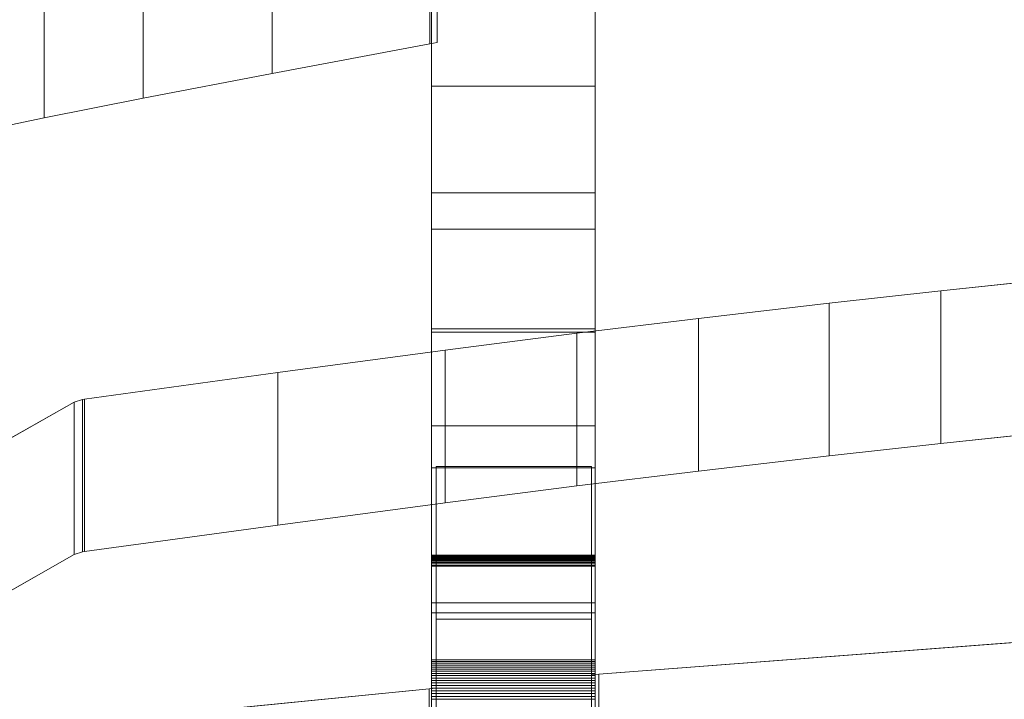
# Model space of a CAD drawing. Header units: millimetres. Extents: x -211 to 218, y -248 to 286.
# Tile 81 of 214: x -181 to -145, y 105 to 130. Entities that reach past the tile are written whole.
import ezdxf

# ---------------------------------------------------------------- set-up
doc = ezdxf.new("R2010")
doc.units = ezdxf.units.MM
doc.header["$LTSCALE"] = 25.4
doc.layers.add('None', color=7, linetype='Continuous', lineweight=9)

msp = doc.modelspace()

# ---------------------------------------------------------------- linework, layer by layer
at = {"layer": 'None', "color": 7, "linetype": 'Continuous', "lineweight": 9}
for points, invisible_edges in [([(-113.689, 128.744, -22.532), (-113.138, 129.94, -22.205), (-195.667, 275.435, -413.991), (-196.283, 274.098, -414.357)], 10), ([(-165.266, 274.378, -420.795), (-165.529, 275.262, -420.412), (-82.875, 130.04, -28.551), (-82.553, 128.959, -29.02)], 10), ([(-165.145, 273.967, -420.973), (-165.266, 274.378, -420.795), (-82.553, 128.959, -29.02)], 10), ([(-196.283, 274.098, -414.357), (-196.87, 272.823, -414.705), (-114.215, 127.601, -22.845), (-113.689, 128.744, -22.532)], 10), ([(-164.75, 272.639, -421.549), (-165.145, 273.967, -420.973), (-82.553, 128.959, -29.02), (-82.124, 127.513, -29.646)], 10), ([(-114.608, 126.12, -23.311), (-114.215, 127.601, -22.845), (-196.87, 272.823, -414.705), (-197.24, 271.427, -415.145)], 10), ([(-82.124, 127.513, -29.646), (-82.095, 127.417, -29.688), (-164.75, 272.639, -421.549)], 10), ([(-164.635, 271.511, -421.991), (-164.75, 272.639, -421.549), (-82.095, 127.417, -29.688)], 10), ([(-114.941, 124.861, -23.707), (-114.608, 126.12, -23.311), (-197.24, 271.427, -415.145), (-197.449, 270.639, -415.393)], 10), ([(-82.095, 127.417, -29.688), (-81.815, 124.67, -30.765), (-164.469, 269.893, -422.626), (-164.635, 271.511, -421.991)], 10), ([(-197.449, 270.639, -415.393), (-197.596, 270.083, -415.568), (-114.941, 124.861, -23.707)], 10), ([(-115.064, 123.339, -24.245), (-114.941, 124.861, -23.707), (-197.596, 270.083, -415.568), (-197.717, 268.59, -416.096)], 10), ([(-164.574, 268.6, -423.083), (-164.469, 269.893, -422.626), (-81.815, 124.67, -30.765)], 10), ([(-197.717, 268.59, -416.096), (-197.822, 267.297, -416.553), (-115.167, 122.075, -24.692), (-115.064, 123.339, -24.245)], 10), ([(-81.815, 124.67, -30.765), (-82.04, 121.885, -31.75), (-164.695, 267.107, -423.61), (-164.574, 268.6, -423.083)], 10), ([(-115.078, 121.204, -25.034), (-115.167, 122.075, -24.692), (-197.822, 267.297, -416.553), (-197.656, 265.679, -417.187)], 10), ([(-164.808, 266.679, -423.745), (-164.695, 267.107, -423.61), (-82.04, 121.885, -31.75)], 10), ([(-165.051, 265.763, -424.034), (-164.808, 266.679, -423.745), (-82.04, 121.885, -31.75), (-82.044, 121.871, -31.754)], 10), ([(-197.656, 265.679, -417.187), (-197.541, 264.551, -417.63), (-114.886, 119.329, -25.769), (-115.005, 120.489, -25.314)], 10), ([(-115.005, 120.489, -25.314), (-115.078, 121.204, -25.034), (-197.656, 265.679, -417.187)], 10), ([(-165.421, 264.366, -424.473), (-165.051, 265.763, -424.034), (-82.12, 121.584, -31.844), (-82.757, 119.179, -32.602)], 10), ([(-82.044, 121.871, -31.754), (-82.12, 121.584, -31.844), (-165.051, 265.763, -424.034)], 10), ([(-114.396, 117.679, -26.484), (-114.886, 119.329, -25.769), (-197.541, 264.551, -417.63), (-197.175, 263.318, -418.164)], 10), ([(-166.008, 263.091, -424.822), (-165.421, 264.366, -424.473), (-82.766, 119.144, -32.612), (-83.9, 116.682, -33.286)], 10), ([(-82.757, 119.179, -32.602), (-82.766, 119.144, -32.612), (-165.421, 264.366, -424.473)], 10), ([(-197.175, 263.318, -418.164), (-197.024, 262.812, -418.383), (-114.396, 117.679, -26.484)], 10), ([(-83.9, 116.682, -33.286), (-83.969, 116.532, -33.327), (-166.624, 261.754, -425.187), (-166.008, 263.091, -424.822)], 10), ([(-197.024, 262.812, -418.383), (-196.762, 261.927, -418.766), (-114.107, 116.705, -26.906), (-114.396, 117.679, -26.484)], 10), ([(-196.762, 261.927, -418.766), (-112.989, 114.546, -27.942), (-113.241, 115.033, -27.708)], 9), ([(-112.989, 114.546, -27.942), (-196.762, 261.927, -418.766), (-195.824, 260.117, -419.635)], 9), ([(-113.241, 115.033, -27.708), (-114.107, 116.705, -26.906), (-196.762, 261.927, -418.766)], 10), ([(-167.378, 260.652, -425.437), (-166.624, 261.754, -425.187), (-83.969, 116.532, -33.327)], 10), ([(-83.969, 116.532, -33.327), (-85.614, 114.128, -33.871), (-168.269, 259.35, -425.731), (-167.378, 260.652, -425.437)], 10), ([(-195.824, 260.117, -419.635), (-195.508, 259.506, -419.928), (-112.853, 114.284, -28.067), (-112.989, 114.546, -27.942)], 10), ([(-111.581, 112.669, -28.934), (-112.853, 114.284, -28.067), (-195.508, 259.506, -419.928), (-194.102, 257.722, -420.886)], 10), ([(-104.254, 142.35, -114.971), (-127.537, 183.258, -225.354), (-168.269, 259.35, -425.731), (-85.614, 114.128, -33.871)], 14), ([(-111.163, 112.14, -29.218), (-111.581, 112.669, -28.934), (-194.102, 257.722, -420.886), (-193.973, 257.558, -420.974)], 10), ([(-193.973, 257.558, -420.974), (-193.818, 257.362, -421.079), (-111.163, 112.14, -29.218)], 10), ([(-109.493, 110.688, -30.109), (-111.163, 112.14, -29.218), (-193.818, 257.362, -421.079), (-191.94, 255.73, -422.08)], 10), ([(-191.94, 255.73, -422.08), (-191.743, 255.558, -422.185), (-109.088, 110.336, -30.324), (-109.493, 110.688, -30.109)], 10), ([(-191.743, 255.558, -422.185), (-189.449, 254.212, -423.168), (-107.081, 109.158, -31.184), (-107.879, 109.626, -30.843)], 10), ([(-107.879, 109.626, -30.843), (-109.088, 110.336, -30.324), (-191.743, 255.558, -422.185)], 10), ([(-189.449, 254.212, -423.168), (-189.346, 254.151, -423.212), (-106.691, 108.929, -31.352), (-107.081, 109.158, -31.184)], 10), ([(-104.458, 108.111, -32.126), (-106.691, 108.929, -31.352), (-189.346, 254.151, -423.212), (-187.808, 253.588, -423.745)], 10), ([(-175.796, 253.902, -426.163), (-175.293, 254.07, -426.206), (-97.14, 116.758, -55.688)], 10), ([(-131.602, 180.348, -225.575), (-108.319, 139.44, -115.192), (-97.14, 116.758, -55.688), (-175.293, 254.07, -426.206)], 14), ([(-99.325, 116.163, -55.938), (-178.093, 253.133, -425.963), (-175.796, 253.902, -426.163)], 9), ([(-175.796, 253.902, -426.163), (-97.14, 116.758, -55.688), (-99.325, 116.163, -55.938)], 9), ([(-187.808, 253.588, -423.745), (-186.748, 253.2, -424.112), (-104.458, 108.111, -32.126)], 10), ([(-186.748, 253.2, -424.112), (-186.7, 253.183, -424.129), (-104.045, 107.96, -32.269), (-104.458, 108.111, -32.126)], 10), ([(-186.7, 253.183, -424.129), (-183.885, 252.683, -424.908), (-101.23, 107.46, -33.048), (-101.728, 107.549, -32.91)], 10), ([(-101.728, 107.549, -32.91), (-104.045, 107.96, -32.269), (-186.7, 253.183, -424.129)], 10), ([(-180.987, 252.666, -425.526), (-178.093, 253.133, -425.963), (-99.325, 114.8, -52.447)], 10), ([(-99.325, 116.163, -55.938), (-99.325, 114.8, -52.447), (-178.093, 253.133, -425.963)], 10), ([(-183.885, 252.683, -424.908), (-181.145, 252.667, -425.492), (-99.325, 109.278, -38.299)], 10), ([(-99.325, 109.278, -38.299), (-101.23, 107.46, -33.048), (-183.885, 252.683, -424.908)], 11), ([(-181.145, 252.667, -425.492), (-180.987, 252.666, -425.526), (-99.325, 109.278, -38.299)], 10), ([(-99.325, 114.8, -52.447), (-99.325, 109.278, -38.299), (-180.987, 252.666, -425.526)], 10), ([(-166.2, 149.689, 25.353), (-166.2, 145.5, 21.488), (-166.2, 113.447, 4.35), (-166.2, 131.53, 39.637)], 14), ([(-160.2, 131.53, 39.637), (-160.2, 113.447, 4.35), (-160.2, 145.5, 21.488), (-160.2, 149.689, 25.353)], 11), ([(-193.637, 130.047, 37.808), (-165.992, 145.282, 21.284), (-165.992, 129.062, 38.876), (-166.259, 129.017, 38.925)], 9), ([(-166.2, 138.682, 0.226), (-166.2, 133.283, -2.508), (-166.2, 113.447, 4.35), (-166.2, 145.5, 21.488)], 14), ([(-160.2, 145.5, 21.488), (-160.2, 113.447, 4.35), (-160.2, 133.283, -2.508), (-160.2, 138.682, 0.226)], 11), ([(-166.2, 133.283, -2.508), (-166.2, 127.464, -5.123), (-166.2, 113.447, 4.35)], 10), ([(-160.2, 113.447, 4.35), (-160.2, 127.464, -5.123), (-160.2, 133.283, -2.508)], 9), ([(-166.2, 123.542, 33.878), (-166.2, 131.53, 39.637), (-166.2, 113.447, 4.35)], 10), ([(-160.2, 113.447, 4.35), (-160.2, 131.53, 39.637), (-160.2, 123.542, 33.878)], 9), ([(-193.637, 130.047, 37.808), (-166.259, 129.017, 38.925), (-166.259, 129.015, 38.928), (-172.05, 127.933, 40.1)], 9), ([(-193.637, 130.047, 37.808), (-180.413, 126.305, 41.866), (-183.915, 125.569, 42.664)], 9), ([(-172.05, 127.933, 40.1), (-176.789, 127.023, 41.087), (-193.637, 130.047, 37.808)], 10), ([(-176.789, 127.023, 41.087), (-180.413, 126.305, 41.866), (-193.637, 130.047, 37.808)], 10), ([(-166.2, 113.447, 4.35), (-166.2, 127.464, -5.123), (-166.2, 122.208, -7.272), (-166.2, 118.557, -8.593)], 9), ([(-160.2, 118.557, -8.593), (-160.2, 122.208, -7.272), (-160.2, 127.464, -5.123), (-160.2, 113.447, 4.35)], 12), ([(-166.2, 114.989, 28.786), (-166.2, 123.542, 33.878), (-166.2, 113.447, 4.35)], 10), ([(-160.2, 113.447, 4.35), (-160.2, 123.542, 33.878), (-160.2, 114.989, 28.786)], 9), ([(-138.451, 120.904, -14.967), (-160.328, 113.496, 4.334), (-160.063, 105.877, 24.186), (-132.892, 107.944, 18.802)], 11), ([(-160.328, 113.496, 4.334), (-138.451, 120.904, -14.967), (-142.908, 120.44, -13.757)], 9), ([(-160.328, 113.496, 4.334), (-142.908, 120.44, -13.757), (-147.512, 119.945, -12.469)], 9), ([(-160.328, 113.496, 4.334), (-147.512, 119.945, -12.469), (-151.614, 119.49, -11.284)], 9), ([(-160.328, 113.496, 4.334), (-151.614, 119.49, -11.284), (-156.402, 118.935, -9.836), (-160.871, 118.389, -8.414)], 9), ([(-166.2, 118.557, -8.593), (-166.2, 118.434, -8.632), (-166.2, 113.447, 4.35)], 8), ([(-160.2, 113.447, 4.35), (-160.2, 118.434, -8.632), (-160.2, 118.557, -8.593)], 8), ([(-160.871, 118.389, -8.414), (-165.708, 117.769, -6.799), (-160.328, 113.496, 4.334)], 10), ([(-165.708, 117.769, -6.799), (-171.842, 116.949, -4.662), (-166.028, 113.496, 4.334), (-160.328, 113.496, 4.334)], 10), ([(-166.028, 105.359, 25.536), (-166.028, 113.496, 4.334), (-171.842, 116.949, -4.662), (-178.932, 115.977, -2.129)], 10), ([(-179.311, 115.863, -1.833), (-183.119, 113.707, 3.784), (-166.028, 105.359, 25.536)], 10), ([(-166.028, 105.359, 25.536), (-178.932, 115.977, -2.129), (-179.014, 115.963, -2.092), (-179.311, 115.863, -1.833)], 9), ([(-166.2, 108.497, 25.565), (-166.2, 114.989, 28.786), (-166.2, 113.447, 4.35)], 10), ([(-160.2, 113.447, 4.35), (-160.2, 114.989, 28.786), (-160.2, 108.497, 25.565)], 9), ([(-147.512, 114.344, -14.619), (-142.908, 114.838, -15.907), (-160.328, 107.895, 2.184)], 10), ([(-132.892, 102.342, 16.652), (-160.063, 100.276, 22.036), (-160.328, 107.895, 2.184), (-142.908, 114.838, -15.907)], 14), ([(-151.614, 113.889, -13.433), (-147.512, 114.344, -14.619), (-160.328, 107.895, 2.184)], 10), ([(-160.871, 112.787, -10.564), (-156.402, 113.333, -11.986), (-151.614, 113.889, -13.433), (-160.328, 107.895, 2.184)], 12), ([(-183.394, 113.639, 3.962), (-183.601, 113.686, 3.839), (-193.637, 113.659, 3.911), (-166.295, 105.336, 25.596)], 14), ([(-193.637, 113.659, 3.911), (-193.637, 109.357, 15.12), (-166.295, 105.335, 25.599), (-166.295, 105.336, 25.596)], 10), ([(-183.163, 113.676, 3.867), (-183.394, 113.639, 3.962), (-166.295, 105.336, 25.596), (-166.028, 105.359, 25.536)], 10), ([(-183.119, 113.707, 3.784), (-183.163, 113.676, 3.867), (-166.028, 105.359, 25.536)], 10), ([(-160.328, 113.496, 4.334), (-160.328, 105.854, 24.246), (-160.063, 105.877, 24.186)], 8), ([(-166.2, 101.767, 22.764), (-166.2, 108.497, 25.565), (-166.2, 113.447, 4.35), (-166.2, 108.126, 2.305)], 10), ([(-160.2, 108.126, 2.305), (-160.2, 113.447, 4.35), (-160.2, 108.497, 25.565), (-160.2, 101.767, 22.764)], 10), ([(-160.328, 107.895, 2.184), (-165.708, 112.167, -8.949), (-160.871, 112.787, -10.564)], 9), ([(-160.328, 107.895, 2.184), (-166.028, 107.895, 2.184), (-171.842, 111.347, -6.812), (-165.708, 112.167, -8.949)], 10), ([(-178.932, 110.375, -4.279), (-171.842, 111.347, -6.812), (-166.028, 107.895, 2.184)], 10), ([(-166.028, 107.895, 2.184), (-183.119, 108.106, 1.634), (-179.311, 110.262, -3.983)], 9), ([(-179.311, 110.262, -3.983), (-179.014, 110.361, -4.242), (-178.932, 110.375, -4.279), (-166.028, 107.895, 2.184)], 12), ([(-166.2, 110.248, -3.803), (-166.2, 110.072, -4.786), (-166.2, 110.027, -4.903)], 9), ([(-166.2, 110.201, -4.302), (-166.2, 110.248, -3.803), (-166.2, 110.244, -3.928), (-166.2, 110.235, -4.053)], 9), ([(-166.2, 110.248, -3.803), (-166.2, 110.147, -4.547), (-166.2, 110.112, -4.667), (-166.2, 110.072, -4.786)], 9), ([(-166.2, 110.201, -4.302), (-166.2, 110.176, -4.425), (-166.2, 110.147, -4.547), (-166.2, 110.248, -3.803)], 12), ([(-166.2, 110.027, -4.903), (-166.2, 109.978, -5.019), (-166.2, 109.923, -5.132), (-166.2, 110.248, -3.803)], 12), ([(-166.2, 110.24, -3.552), (-166.2, 110.246, -3.677), (-166.2, 110.248, -3.803), (-166.2, 109.864, -5.242)], 12), ([(-166.2, 109.923, -5.132), (-166.2, 109.864, -5.242), (-166.2, 110.248, -3.803)], 10), ([(-166.2, 109.864, -5.242), (-166.2, 110.228, -3.427), (-166.2, 110.24, -3.552)], 9), ([(-166.2, 110.235, -4.053), (-166.2, 110.221, -4.178), (-166.2, 110.201, -4.302)], 8), ([(-166.2, 110.188, -3.179), (-166.2, 110.211, -3.303), (-166.2, 110.228, -3.427), (-166.2, 109.864, -5.242)], 12), ([(-160.2, 110.248, -3.803), (-160.2, 109.923, -5.132), (-160.2, 109.978, -5.019), (-160.2, 110.027, -4.903)], 9), ([(-160.2, 110.248, -3.803), (-160.2, 110.147, -4.547), (-160.2, 110.176, -4.425), (-160.2, 110.201, -4.302)], 9), ([(-160.2, 110.027, -4.903), (-160.2, 110.072, -4.786), (-160.2, 110.248, -3.803)], 10), ([(-160.2, 109.864, -5.242), (-160.2, 110.248, -3.803), (-160.2, 110.246, -3.677), (-160.2, 110.24, -3.552)], 9), ([(-160.2, 110.072, -4.786), (-160.2, 110.112, -4.667), (-160.2, 110.147, -4.547), (-160.2, 110.248, -3.803)], 12), ([(-160.2, 110.248, -3.803), (-160.2, 109.864, -5.242), (-160.2, 109.923, -5.132)], 9), ([(-160.2, 110.235, -4.053), (-160.2, 110.244, -3.928), (-160.2, 110.248, -3.803), (-160.2, 110.201, -4.302)], 12), ([(-160.2, 110.24, -3.552), (-160.2, 110.228, -3.427), (-160.2, 109.864, -5.242)], 10), ([(-160.2, 110.201, -4.302), (-160.2, 110.221, -4.178), (-160.2, 110.235, -4.053)], 8), ([(-160.2, 109.864, -5.242), (-160.2, 110.228, -3.427), (-160.2, 110.211, -3.303), (-160.2, 110.188, -3.179)], 9), ([(-166.2, 109.864, -5.242), (-166.2, 110.161, -3.057), (-166.2, 110.188, -3.179)], 9), ([(-166.2, 110.091, -2.816), (-166.2, 110.128, -2.936), (-166.2, 110.161, -3.057), (-166.2, 109.864, -5.242)], 12), ([(-166.2, 109.864, -5.242), (-166.2, 110.048, -2.698), (-166.2, 110.091, -2.816)], 9), ([(-166.2, 109.843, -5.279), (-166.2, 95.867, 20.753), (-166.2, 108.126, 2.305), (-166.2, 110.048, -2.698)], 11), ([(-166.2, 109.864, -5.242), (-166.2, 109.843, -5.279), (-166.2, 110.048, -2.698)], 10), ([(-166.2, 95.867, 20.753), (-166.2, 109.843, -5.279), (-166.2, 106.395, -11.228)], 9), ([(-160.2, 110.188, -3.179), (-160.2, 110.161, -3.057), (-160.2, 109.864, -5.242)], 10), ([(-160.2, 109.864, -5.242), (-160.2, 110.161, -3.057), (-160.2, 110.128, -2.936), (-160.2, 110.091, -2.816)], 9), ([(-160.2, 110.091, -2.816), (-160.2, 110.048, -2.698), (-160.2, 109.864, -5.242)], 10), ([(-160.2, 110.048, -2.698), (-160.2, 109.843, -5.279), (-160.2, 109.864, -5.242)], 9), ([(-160.2, 110.048, -2.698), (-160.2, 108.126, 2.305), (-160.2, 95.867, 20.753), (-160.2, 109.843, -5.279)], 14), ([(-160.2, 106.395, -11.228), (-160.2, 109.843, -5.279), (-160.2, 95.867, 20.753)], 10), ([(-166.295, 105.335, 25.599), (-193.637, 109.357, 15.12), (-193.637, 105.976, 23.929)], 11), ([(-166.028, 107.895, 2.184), (-193.637, 100.374, 21.779), (-183.394, 108.037, 1.813), (-183.163, 108.074, 1.717)], 11), ([(-166.028, 107.895, 2.184), (-183.163, 108.074, 1.717), (-183.119, 108.106, 1.634)], 9), ([(-166.2, 108.126, 2.305), (-166.2, 95.867, 20.753), (-166.2, 101.767, 22.764)], 9), ([(-160.2, 101.767, 22.764), (-160.2, 95.867, 20.753), (-160.2, 108.126, 2.305)], 10), ([(-193.637, 100.374, 21.779), (-166.028, 107.895, 2.184), (-166.028, 99.758, 23.386), (-166.295, 99.735, 23.446)], 9), ([(-160.063, 100.276, 22.036), (-160.328, 100.253, 22.096), (-160.328, 107.895, 2.184)], 8), ([(-166.2, 95.867, 20.753), (-166.2, 106.395, -11.228), (-166.2, 106.335, -11.326), (-166.2, 106.272, -11.422)], 9), ([(-166.2, 106.272, -11.422), (-166.2, 106.205, -11.516), (-166.2, 106.134, -11.606), (-166.2, 95.867, 20.753)], 12), ([(-160.2, 106.272, -11.422), (-160.2, 106.335, -11.326), (-160.2, 106.395, -11.228), (-160.2, 95.867, 20.753)], 12), ([(-160.2, 95.867, 20.753), (-160.2, 106.134, -11.606), (-160.2, 106.205, -11.516), (-160.2, 106.272, -11.422)], 9), ([(-193.637, 105.976, 23.929), (-193.637, 102.626, 32.659), (-166.295, 105.335, 25.599)], 8), ([(-166.2, 95.867, 20.753), (-166.2, 106.134, -11.606), (-166.2, 106.06, -11.695), (-166.2, 105.983, -11.78)], 9), ([(-166.2, 95.867, 20.753), (-166.2, 105.983, -11.78), (-166.2, 105.903, -11.862)], 9), ([(-166.2, 105.903, -11.862), (-166.2, 105.819, -11.941), (-166.2, 105.732, -12.017), (-166.2, 95.867, 20.753)], 12), ([(-160.2, 105.983, -11.78), (-160.2, 106.06, -11.695), (-160.2, 106.134, -11.606), (-160.2, 95.867, 20.753)], 12), ([(-160.2, 105.903, -11.862), (-160.2, 105.983, -11.78), (-160.2, 95.867, 20.753)], 10), ([(-160.2, 95.867, 20.753), (-160.2, 105.732, -12.017), (-160.2, 105.819, -11.941), (-160.2, 105.903, -11.862)], 9), ([(-166.2, 105.732, -12.017), (-166.2, 105.643, -12.089), (-166.2, 95.867, 20.753)], 10), ([(-166.2, 105.643, -12.089), (-166.2, 105.551, -12.158), (-166.2, 105.456, -12.224), (-166.2, 95.867, 20.753)], 12), ([(-160.2, 95.867, 20.753), (-160.2, 105.643, -12.089), (-160.2, 105.732, -12.017)], 9), ([(-160.2, 95.867, 20.753), (-160.2, 105.456, -12.224), (-160.2, 105.551, -12.158), (-160.2, 105.643, -12.089)], 9), ([(-166.2, 95.867, 20.753), (-166.2, 105.456, -12.224), (-166.2, 105.359, -12.285)], 9), ([(-166.2, 105.359, -12.285), (-166.2, 105.26, -12.343), (-166.2, 105.158, -12.397), (-166.2, 95.867, 20.753)], 12), ([(-166.2, 105.158, -12.397), (-166.2, 105.055, -12.448), (-166.2, 104.949, -12.494), (-166.2, 95.867, 20.753)], 12), ([(-160.2, 105.359, -12.285), (-160.2, 105.456, -12.224), (-160.2, 95.867, 20.753)], 10), ([(-160.2, 95.867, 20.753), (-160.2, 105.158, -12.397), (-160.2, 105.26, -12.343), (-160.2, 105.359, -12.285)], 9), ([(-160.2, 95.867, 20.753), (-160.2, 104.949, -12.494), (-160.2, 105.055, -12.448), (-160.2, 105.158, -12.397)], 9)]:
    msp.add_3dface(points, dxfattribs=dict(at, invisible_edges=invisible_edges))
for points in [[(-165.992, 133.474, 42.943), (-165.992, 129.062, 38.876), (-165.992, 145.282, 21.284), (-165.992, 149.694, 25.351)], [(-172.05, 132.344, 44.168), (-172.05, 127.933, 40.1), (-166.259, 129.015, 38.928), (-166.259, 133.426, 42.995)], [(-166.259, 133.428, 42.992), (-166.259, 129.017, 38.925), (-165.992, 129.062, 38.876), (-165.992, 133.474, 42.943)], [(-166.259, 133.426, 42.995), (-166.259, 129.015, 38.928), (-166.259, 129.017, 38.925), (-166.259, 133.428, 42.992)], [(-166.2, 133.283, -2.508), (-160.2, 133.283, -2.508), (-160.2, 127.464, -5.123), (-166.2, 127.464, -5.123)], [(-176.789, 131.435, 45.154), (-176.789, 127.023, 41.087), (-172.05, 127.933, 40.1), (-172.05, 132.344, 44.168)], [(-166.2, 123.542, 33.878), (-160.2, 123.542, 33.878), (-160.2, 131.53, 39.637), (-166.2, 131.53, 39.637)], [(-180.413, 130.717, 45.933), (-180.413, 126.305, 41.866), (-176.789, 127.023, 41.087), (-176.789, 131.435, 45.154)], [(-183.915, 129.981, 46.731), (-183.915, 125.569, 42.664), (-180.413, 126.305, 41.866), (-180.413, 130.717, 45.933)], [(-166.2, 127.464, -5.123), (-160.2, 127.464, -5.123), (-160.2, 122.208, -7.272), (-166.2, 122.208, -7.272)], [(-166.2, 114.989, 28.786), (-160.2, 114.989, 28.786), (-160.2, 123.542, 33.878), (-166.2, 123.542, 33.878)], [(-166.2, 122.208, -7.272), (-160.2, 122.208, -7.272), (-160.2, 118.557, -8.593), (-166.2, 118.557, -8.593)], [(-142.908, 120.44, -13.757), (-142.908, 114.838, -15.907), (-147.512, 114.344, -14.619), (-147.512, 119.945, -12.469)], [(-147.512, 119.945, -12.469), (-147.512, 114.344, -14.619), (-151.614, 113.889, -13.433), (-151.614, 119.49, -11.284)], [(-151.614, 119.49, -11.284), (-151.614, 113.889, -13.433), (-156.402, 113.333, -11.986), (-156.402, 118.935, -9.836)], [(-156.402, 118.935, -9.836), (-156.402, 113.333, -11.986), (-160.871, 112.787, -10.564), (-160.871, 118.389, -8.414)], [(-166.2, 118.557, -8.593), (-160.2, 118.557, -8.593), (-160.2, 118.434, -8.632), (-166.2, 118.434, -8.632)], [(-166.2, 118.434, -8.632), (-160.2, 118.434, -8.632), (-160.2, 113.447, 4.35), (-166.2, 113.447, 4.35)], [(-160.871, 118.389, -8.414), (-160.871, 112.787, -10.564), (-165.708, 112.167, -8.949), (-165.708, 117.769, -6.799)], [(-165.708, 117.769, -6.799), (-165.708, 112.167, -8.949), (-171.842, 111.347, -6.812), (-171.842, 116.949, -4.662)], [(-171.842, 116.949, -4.662), (-171.842, 111.347, -6.812), (-178.932, 110.375, -4.279), (-178.932, 115.977, -2.129)], [(-179.311, 115.863, -1.833), (-179.311, 110.262, -3.983), (-183.119, 108.106, 1.634), (-183.119, 113.707, 3.784)], [(-179.014, 115.963, -2.092), (-179.014, 110.361, -4.242), (-179.311, 110.262, -3.983), (-179.311, 115.863, -1.833)], [(-178.932, 115.977, -2.129), (-178.932, 110.375, -4.279), (-179.014, 110.361, -4.242), (-179.014, 115.963, -2.092)], [(-166.2, 108.497, 25.565), (-160.2, 108.497, 25.565), (-160.2, 114.989, 28.786), (-166.2, 114.989, 28.786)], [(-166.028, 105.359, 25.536), (-166.028, 99.758, 23.386), (-166.028, 107.895, 2.184), (-166.028, 113.496, 4.334)], [(-166.028, 113.496, 4.334), (-166.028, 107.895, 2.184), (-160.328, 107.895, 2.184), (-160.328, 113.496, 4.334)], [(-160.328, 113.496, 4.334), (-160.328, 107.895, 2.184), (-160.328, 100.253, 22.096), (-160.328, 105.854, 24.246)], [(-166.2, 113.447, 4.35), (-160.2, 113.447, 4.35), (-160.2, 108.126, 2.305), (-166.2, 108.126, 2.305)], [(-166.2, 110.248, -3.803), (-160.2, 110.248, -3.803), (-160.2, 110.244, -3.928), (-166.2, 110.244, -3.928)], [(-166.2, 110.246, -3.677), (-160.2, 110.246, -3.677), (-160.2, 110.248, -3.803), (-166.2, 110.248, -3.803)], [(-166.2, 110.24, -3.552), (-160.2, 110.24, -3.552), (-160.2, 110.246, -3.677), (-166.2, 110.246, -3.677)], [(-166.2, 110.244, -3.928), (-160.2, 110.244, -3.928), (-160.2, 110.235, -4.053), (-166.2, 110.235, -4.053)], [(-166.2, 110.228, -3.427), (-160.2, 110.228, -3.427), (-160.2, 110.24, -3.552), (-166.2, 110.24, -3.552)], [(-166.2, 110.235, -4.053), (-160.2, 110.235, -4.053), (-160.2, 110.221, -4.178), (-166.2, 110.221, -4.178)], [(-166.2, 110.211, -3.303), (-160.2, 110.211, -3.303), (-160.2, 110.228, -3.427), (-166.2, 110.228, -3.427)], [(-166.2, 110.221, -4.178), (-160.2, 110.221, -4.178), (-160.2, 110.201, -4.302), (-166.2, 110.201, -4.302)], [(-166.2, 110.188, -3.179), (-160.2, 110.188, -3.179), (-160.2, 110.211, -3.303), (-166.2, 110.211, -3.303)], [(-166.2, 110.201, -4.302), (-160.2, 110.201, -4.302), (-160.2, 110.176, -4.425), (-166.2, 110.176, -4.425)], [(-166.2, 110.161, -3.057), (-160.2, 110.161, -3.057), (-160.2, 110.188, -3.179), (-166.2, 110.188, -3.179)], [(-166.2, 110.176, -4.425), (-160.2, 110.176, -4.425), (-160.2, 110.147, -4.547), (-166.2, 110.147, -4.547)], [(-166.2, 110.128, -2.936), (-160.2, 110.128, -2.936), (-160.2, 110.161, -3.057), (-166.2, 110.161, -3.057)], [(-166.2, 110.147, -4.547), (-160.2, 110.147, -4.547), (-160.2, 110.112, -4.667), (-166.2, 110.112, -4.667)], [(-166.2, 110.091, -2.816), (-160.2, 110.091, -2.816), (-160.2, 110.128, -2.936), (-166.2, 110.128, -2.936)], [(-166.2, 110.112, -4.667), (-160.2, 110.112, -4.667), (-160.2, 110.072, -4.786), (-166.2, 110.072, -4.786)], [(-166.2, 110.048, -2.698), (-160.2, 110.048, -2.698), (-160.2, 110.091, -2.816), (-166.2, 110.091, -2.816)], [(-166.2, 110.072, -4.786), (-160.2, 110.072, -4.786), (-160.2, 110.027, -4.903), (-166.2, 110.027, -4.903)], [(-166.2, 108.126, 2.305), (-160.2, 108.126, 2.305), (-160.2, 110.048, -2.698), (-166.2, 110.048, -2.698)], [(-166.2, 110.027, -4.903), (-160.2, 110.027, -4.903), (-160.2, 109.978, -5.019), (-166.2, 109.978, -5.019)], [(-166.2, 109.978, -5.019), (-160.2, 109.978, -5.019), (-160.2, 109.923, -5.132), (-166.2, 109.923, -5.132)], [(-166.2, 109.923, -5.132), (-160.2, 109.923, -5.132), (-160.2, 109.864, -5.242), (-166.2, 109.864, -5.242)], [(-166.2, 109.864, -5.242), (-160.2, 109.864, -5.242), (-160.2, 109.843, -5.279), (-166.2, 109.843, -5.279)], [(-166.2, 109.843, -5.279), (-160.2, 109.843, -5.279), (-160.2, 106.395, -11.228), (-166.2, 106.395, -11.228)], [(-166.2, 101.767, 22.764), (-160.2, 101.767, 22.764), (-160.2, 108.497, 25.565), (-166.2, 108.497, 25.565)], [(-160.063, 105.877, 24.186), (-160.063, 100.276, 22.036), (-132.892, 102.342, 16.652), (-132.892, 107.944, 18.802)], [(-166.2, 106.395, -11.228), (-160.2, 106.395, -11.228), (-160.2, 106.335, -11.326), (-166.2, 106.335, -11.326)], [(-166.2, 106.335, -11.326), (-160.2, 106.335, -11.326), (-160.2, 106.272, -11.422), (-166.2, 106.272, -11.422)], [(-166.2, 106.272, -11.422), (-160.2, 106.272, -11.422), (-160.2, 106.205, -11.516), (-166.2, 106.205, -11.516)], [(-166.2, 106.205, -11.516), (-160.2, 106.205, -11.516), (-160.2, 106.134, -11.606), (-166.2, 106.134, -11.606)], [(-166.2, 106.134, -11.606), (-160.2, 106.134, -11.606), (-160.2, 106.06, -11.695), (-166.2, 106.06, -11.695)], [(-166.2, 106.06, -11.695), (-160.2, 106.06, -11.695), (-160.2, 105.983, -11.78), (-166.2, 105.983, -11.78)], [(-166.2, 105.983, -11.78), (-160.2, 105.983, -11.78), (-160.2, 105.903, -11.862), (-166.2, 105.903, -11.862)], [(-166.2, 105.903, -11.862), (-160.2, 105.903, -11.862), (-160.2, 105.819, -11.941), (-166.2, 105.819, -11.941)], [(-160.328, 105.854, 24.246), (-160.328, 100.253, 22.096), (-160.063, 100.276, 22.036), (-160.063, 105.877, 24.186)], [(-166.2, 105.819, -11.941), (-160.2, 105.819, -11.941), (-160.2, 105.732, -12.017), (-166.2, 105.732, -12.017)], [(-166.2, 105.732, -12.017), (-160.2, 105.732, -12.017), (-160.2, 105.643, -12.089), (-166.2, 105.643, -12.089)], [(-166.2, 105.643, -12.089), (-160.2, 105.643, -12.089), (-160.2, 105.551, -12.158), (-166.2, 105.551, -12.158)], [(-166.2, 105.551, -12.158), (-160.2, 105.551, -12.158), (-160.2, 105.456, -12.224), (-166.2, 105.456, -12.224)], [(-193.637, 102.626, 32.659), (-193.637, 97.024, 30.509), (-166.295, 99.733, 23.449), (-166.295, 105.335, 25.599)], [(-166.295, 105.336, 25.596), (-166.295, 99.735, 23.446), (-166.028, 99.758, 23.386), (-166.028, 105.359, 25.536)], [(-166.295, 105.335, 25.599), (-166.295, 99.733, 23.449), (-166.295, 99.735, 23.446), (-166.295, 105.336, 25.596)], [(-166.2, 105.456, -12.224), (-160.2, 105.456, -12.224), (-160.2, 105.359, -12.285), (-166.2, 105.359, -12.285)], [(-166.2, 105.359, -12.285), (-160.2, 105.359, -12.285), (-160.2, 105.26, -12.343), (-166.2, 105.26, -12.343)], [(-166.2, 105.26, -12.343), (-160.2, 105.26, -12.343), (-160.2, 105.158, -12.397), (-166.2, 105.158, -12.397)], [(-166.2, 105.158, -12.397), (-160.2, 105.158, -12.397), (-160.2, 105.055, -12.448), (-166.2, 105.055, -12.448)], [(-166.2, 105.055, -12.448), (-160.2, 105.055, -12.448), (-160.2, 104.949, -12.494), (-166.2, 104.949, -12.494)]]:
    msp.add_3dface(points, dxfattribs=at)

doc.saveas('drawing.dxf')
